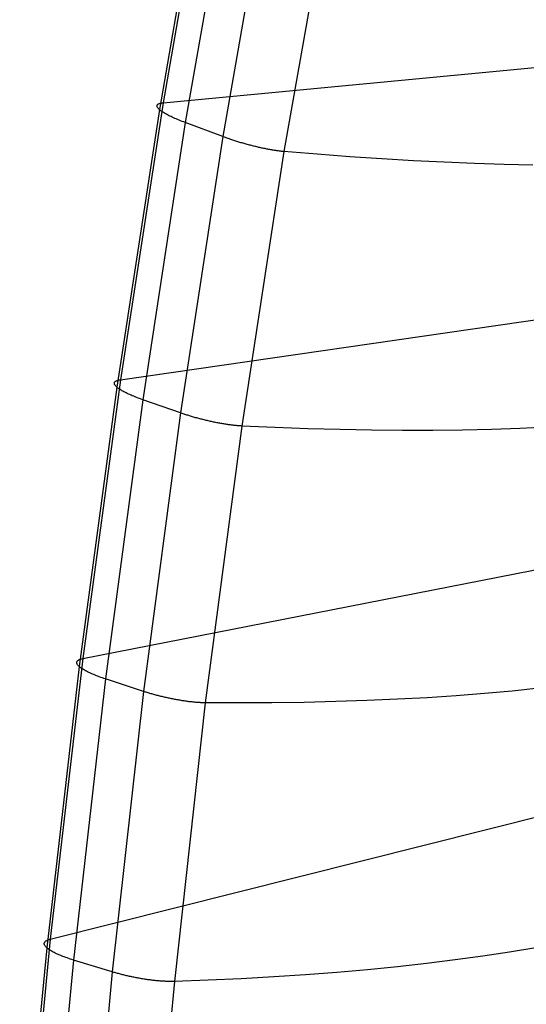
# Model space of a CAD drawing. Header units: millimetres. Extents: x 119 to 175.9, y -203.1 to -153.8.
# Tile 66 of 256: x 119.3 to 121, y -177.4 to -174. Entities that reach past the tile are written whole.
import ezdxf

# ---------------------------------------------------------------- set-up
doc = ezdxf.new("R2010")
doc.units = ezdxf.units.MM
doc.header["$MEASUREMENT"] = 0
doc.layers.add('Livello 03', color=5, linetype='Continuous', true_color=0x0000ff)

msp = doc.modelspace()

# ---------------------------------------------------------------- linework, layer by layer
at = {"layer": 'Livello 03'}
for p, q in [((119.9239, -173.2966, 57.747), (119.7561, -174.2564, 57.3509)), ((119.911, -173.3187, 57.8926), (119.7432, -174.2801, 57.495)), ((120.0015, -173.3661, 57.9995), (119.8337, -174.3256, 57.601)), ((120.1328, -173.4184, 58.0632), (119.9649, -174.3746, 57.6645)), ((120.3462, -173.4771, 58.0205), (120.1784, -174.4268, 57.6227)), ((119.7561, -174.2564, 57.3509), (122.1227, -174.0307, 52.6472)), ((119.7561, -174.2564, 57.3509), (119.6068, -175.2244, 56.9678)), ((119.7349, -174.267, 57.4384), (119.735, -174.2658, 57.432)), ((119.735, -174.2658, 57.432), (119.7354, -174.2647, 57.4256)), ((119.7354, -174.2647, 57.4256), (119.736, -174.2636, 57.4191)), ((119.736, -174.2636, 57.4191), (119.7368, -174.2626, 57.4127)), ((119.7368, -174.2626, 57.4127), (119.7378, -174.2617, 57.4063)), ((119.7378, -174.2617, 57.4063), (119.739, -174.2609, 57.3999)), ((119.739, -174.2609, 57.3999), (119.7404, -174.2601, 57.3936)), ((119.7404, -174.2601, 57.3936), (119.742, -174.2593, 57.3873)), ((119.742, -174.2593, 57.3873), (119.7439, -174.2587, 57.3811)), ((119.7439, -174.2587, 57.3811), (119.7459, -174.2581, 57.3749)), ((119.7459, -174.2581, 57.3749), (119.7482, -174.2575, 57.3688)), ((119.7482, -174.2575, 57.3688), (119.7506, -174.2571, 57.3627)), ((119.7506, -174.2571, 57.3627), (119.7533, -174.2567, 57.3567)), ((119.7533, -174.2567, 57.3567), (119.7561, -174.2564, 57.3509)), ((119.7432, -174.2801, 57.495), (119.594, -175.2501, 57.1112)), ((119.735, -174.2682, 57.4449), (119.7349, -174.267, 57.4384)), ((119.7352, -174.2695, 57.4513), (119.735, -174.2682, 57.4449)), ((119.7357, -174.2709, 57.4576), (119.7352, -174.2695, 57.4513)), ((119.7365, -174.2723, 57.464), (119.7357, -174.2709, 57.4576)), ((119.7374, -174.2737, 57.4703), (119.7365, -174.2723, 57.464)), ((119.7385, -174.2753, 57.4766), (119.7374, -174.2737, 57.4703)), ((119.7399, -174.2768, 57.4828), (119.7385, -174.2753, 57.4766)), ((119.7414, -174.2784, 57.4889), (119.7399, -174.2768, 57.4828)), ((119.7432, -174.2801, 57.495), (119.7414, -174.2784, 57.4889)), ((119.7452, -174.2818, 57.501), (119.7432, -174.2801, 57.495)), ((119.7474, -174.2835, 57.5069), (119.7452, -174.2818, 57.501)), ((119.7497, -174.2853, 57.5128), (119.7474, -174.2835, 57.5069)), ((119.7523, -174.2871, 57.5185), (119.7497, -174.2853, 57.5128)), ((119.7551, -174.2889, 57.5241), (119.7523, -174.2871, 57.5185)), ((119.758, -174.2908, 57.5296), (119.7551, -174.2889, 57.5241)), ((119.7612, -174.2927, 57.535), (119.758, -174.2908, 57.5296)), ((119.7645, -174.2947, 57.5403), (119.7612, -174.2927, 57.535)), ((119.7681, -174.2966, 57.5455), (119.7645, -174.2947, 57.5403)), ((119.7718, -174.2986, 57.5505), (119.7681, -174.2966, 57.5455)), ((119.7756, -174.3006, 57.5554), (119.7718, -174.2986, 57.5505)), ((119.8337, -174.3256, 57.601), (119.685, -175.2943, 57.2168)), ((119.7797, -174.3027, 57.5601), (119.7756, -174.3006, 57.5554)), ((119.7839, -174.3047, 57.5647), (119.7797, -174.3027, 57.5601)), ((119.7882, -174.3068, 57.5691), (119.7839, -174.3047, 57.5647)), ((119.7927, -174.3089, 57.5734), (119.7882, -174.3068, 57.5691)), ((119.7974, -174.311, 57.5775), (119.7927, -174.3089, 57.5734)), ((119.8022, -174.313, 57.5814), (119.7974, -174.311, 57.5775)), ((119.8071, -174.3151, 57.5851), (119.8022, -174.313, 57.5814)), ((119.8122, -174.3173, 57.5887), (119.8071, -174.3151, 57.5851)), ((119.8174, -174.3194, 57.5921), (119.8122, -174.3173, 57.5887)), ((119.8227, -174.3215, 57.5953), (119.8174, -174.3194, 57.5921)), ((119.8281, -174.3235, 57.5982), (119.8227, -174.3215, 57.5953)), ((119.8337, -174.3256, 57.601), (119.8281, -174.3235, 57.5982)), ((119.9649, -174.3746, 57.6645), (119.8337, -174.3256, 57.601)), ((119.9649, -174.3746, 57.6645), (119.8169, -175.3405, 57.28)), ((119.968, -174.3757, 57.6659), (119.9649, -174.3746, 57.6645)), ((119.971, -174.3769, 57.6673), (119.968, -174.3757, 57.6659)), ((119.9741, -174.378, 57.6686), (119.971, -174.3769, 57.6673)), ((119.9772, -174.3791, 57.6699), (119.9741, -174.378, 57.6686)), ((119.9804, -174.3802, 57.6711), (119.9772, -174.3791, 57.6699)), ((119.9836, -174.3814, 57.6722), (119.9804, -174.3802, 57.6711)), ((119.9869, -174.3825, 57.6733), (119.9836, -174.3814, 57.6722)), ((119.9902, -174.3836, 57.6743), (119.9869, -174.3825, 57.6733)), ((119.9935, -174.3847, 57.6753), (119.9902, -174.3836, 57.6743)), ((119.9969, -174.3858, 57.6762), (119.9935, -174.3847, 57.6753)), ((120.0003, -174.387, 57.6771), (119.9969, -174.3858, 57.6762)), ((120.0038, -174.3881, 57.6779), (120.0003, -174.387, 57.6771)), ((120.0072, -174.3892, 57.6786), (120.0038, -174.3881, 57.6779)), ((120.0107, -174.3903, 57.6792), (120.0072, -174.3892, 57.6786)), ((120.0143, -174.3914, 57.6798), (120.0107, -174.3903, 57.6792)), ((120.0178, -174.3925, 57.6803), (120.0143, -174.3914, 57.6798)), ((120.0214, -174.3936, 57.6807), (120.0178, -174.3925, 57.6803)), ((120.025, -174.3947, 57.6811), (120.0214, -174.3936, 57.6807)), ((120.0286, -174.3958, 57.6814), (120.025, -174.3947, 57.6811)), ((120.0322, -174.3968, 57.6816), (120.0286, -174.3958, 57.6814)), ((120.0359, -174.3979, 57.6818), (120.0322, -174.3968, 57.6816)), ((120.0396, -174.3989, 57.6818), (120.0359, -174.3979, 57.6818)), ((120.0432, -174.4, 57.6818), (120.0396, -174.3989, 57.6818)), ((120.0469, -174.401, 57.6818), (120.0432, -174.4, 57.6818)), ((120.0506, -174.402, 57.6816), (120.0469, -174.401, 57.6818)), ((120.0543, -174.403, 57.6814), (120.0506, -174.402, 57.6816)), ((120.058, -174.404, 57.6811), (120.0543, -174.403, 57.6814)), ((120.1784, -174.4268, 57.6227), (120.0312, -175.3864, 57.2386)), ((120.0617, -174.4049, 57.6807), (120.058, -174.404, 57.6811)), ((120.0655, -174.4059, 57.6803), (120.0617, -174.4049, 57.6807)), ((120.0692, -174.4068, 57.6797), (120.0655, -174.4059, 57.6803)), ((120.0728, -174.4078, 57.6791), (120.0692, -174.4068, 57.6797)), ((120.0765, -174.4087, 57.6784), (120.0728, -174.4078, 57.6791)), ((120.0802, -174.4096, 57.6777), (120.0765, -174.4087, 57.6784)), ((120.0839, -174.4104, 57.6768), (120.0802, -174.4096, 57.6777)), ((120.0875, -174.4113, 57.6759), (120.0839, -174.4104, 57.6768)), ((120.0912, -174.4121, 57.6749), (120.0875, -174.4113, 57.6759)), ((120.0948, -174.413, 57.6739), (120.0912, -174.4121, 57.6749)), ((120.0984, -174.4137, 57.6728), (120.0948, -174.413, 57.6739)), ((120.1019, -174.4145, 57.6716), (120.0984, -174.4137, 57.6728)), ((120.1055, -174.4153, 57.6703), (120.1019, -174.4145, 57.6716)), ((120.109, -174.416, 57.669), (120.1055, -174.4153, 57.6703)), ((120.1125, -174.4167, 57.6676), (120.109, -174.416, 57.669)), ((120.1159, -174.4174, 57.6661), (120.1125, -174.4167, 57.6676)), ((120.1193, -174.4181, 57.6646), (120.1159, -174.4174, 57.6661)), ((120.1227, -174.4187, 57.663), (120.1193, -174.4181, 57.6646)), ((120.1261, -174.4194, 57.6613), (120.1227, -174.4187, 57.663)), ((120.1294, -174.42, 57.6596), (120.1261, -174.4194, 57.6613)), ((120.1326, -174.4206, 57.6578), (120.1294, -174.42, 57.6596)), ((120.1359, -174.4211, 57.656), (120.1326, -174.4206, 57.6578)), ((120.139, -174.4217, 57.6541), (120.1359, -174.4211, 57.656)), ((120.1422, -174.4222, 57.6521), (120.139, -174.4217, 57.6541)), ((120.1453, -174.4227, 57.6501), (120.1422, -174.4222, 57.6521)), ((120.1483, -174.4231, 57.6481), (120.1453, -174.4227, 57.6501)), ((120.1513, -174.4236, 57.646), (120.1483, -174.4231, 57.6481)), ((120.1543, -174.424, 57.6438), (120.1513, -174.4236, 57.646)), ((120.1572, -174.4244, 57.6417), (120.1543, -174.424, 57.6438)), ((120.16, -174.4248, 57.6394), (120.1572, -174.4244, 57.6417)), ((120.1628, -174.4251, 57.6371), (120.16, -174.4248, 57.6394)), ((120.1655, -174.4255, 57.6348), (120.1628, -174.4251, 57.6371)), ((120.1682, -174.4258, 57.6325), (120.1655, -174.4255, 57.6348)), ((120.1708, -174.4261, 57.6301), (120.1682, -174.4258, 57.6325)), ((120.1734, -174.4263, 57.6276), (120.1708, -174.4261, 57.6301)), ((120.1759, -174.4266, 57.6252), (120.1734, -174.4263, 57.6276)), ((120.1784, -174.4268, 57.6227), (120.1759, -174.4266, 57.6252)), ((120.2946, -174.4364, 57.5008), (120.1784, -174.4268, 57.6227)), ((120.409, -174.445, 57.3763), (120.2946, -174.4364, 57.5008)), ((120.5213, -174.4525, 57.2493), (120.409, -174.445, 57.3763)), ((120.6315, -174.459, 57.1197), (120.5213, -174.4525, 57.2493)), ((120.7395, -174.4644, 56.9878), (120.6315, -174.459, 57.1197)), ((120.8453, -174.4687, 56.8536), (120.7395, -174.4644, 56.9878)), ((120.9487, -174.4719, 56.717), (120.8453, -174.4687, 56.8536)), ((121.0497, -174.474, 56.5782), (120.9487, -174.4719, 56.717)), ((119.6068, -175.2244, 56.9678), (121.9775, -174.8824, 52.2899)), ((119.6068, -175.2244, 56.9678), (119.4754, -176.1993, 56.5956)), ((119.5897, -175.2299, 57.0166), (119.5911, -175.229, 57.0103)), ((119.5911, -175.229, 57.0103), (119.5927, -175.2281, 57.0041)), ((119.5927, -175.2281, 57.0041), (119.5946, -175.2274, 56.9978)), ((119.5946, -175.2274, 56.9978), (119.5966, -175.2266, 56.9917)), ((119.5966, -175.2266, 56.9917), (119.5989, -175.226, 56.9856)), ((119.5989, -175.226, 56.9856), (119.6013, -175.2254, 56.9796)), ((119.6013, -175.2254, 56.9796), (119.604, -175.2249, 56.9736)), ((119.604, -175.2249, 56.9736), (119.6068, -175.2244, 56.9678)), ((119.594, -175.2501, 57.1112), (119.4629, -176.2272, 56.7388)), ((119.5856, -175.2366, 57.0549), (119.5857, -175.2353, 57.0485)), ((119.5857, -175.2379, 57.0613), (119.5856, -175.2366, 57.0549)), ((119.5857, -175.2353, 57.0485), (119.5861, -175.2341, 57.0421)), ((119.586, -175.2393, 57.0677), (119.5857, -175.2379, 57.0613)), ((119.5865, -175.2407, 57.074), (119.586, -175.2393, 57.0677)), ((119.5861, -175.2341, 57.0421), (119.5867, -175.233, 57.0357)), ((119.5872, -175.2421, 57.0803), (119.5865, -175.2407, 57.074)), ((119.5867, -175.233, 57.0357), (119.5875, -175.2319, 57.0293)), ((119.5881, -175.2436, 57.0866), (119.5872, -175.2421, 57.0803)), ((119.5875, -175.2319, 57.0293), (119.5885, -175.2309, 57.0229)), ((119.5893, -175.2452, 57.0928), (119.5881, -175.2436, 57.0866)), ((119.5885, -175.2309, 57.0229), (119.5897, -175.2299, 57.0166)), ((119.5907, -175.2468, 57.099), (119.5893, -175.2452, 57.0928)), ((119.5922, -175.2484, 57.1051), (119.5907, -175.2468, 57.099)), ((119.594, -175.2501, 57.1112), (119.5922, -175.2484, 57.1051)), ((119.596, -175.2518, 57.1172), (119.594, -175.2501, 57.1112)), ((119.5982, -175.2535, 57.1231), (119.596, -175.2518, 57.1172)), ((119.6006, -175.2553, 57.1289), (119.5982, -175.2535, 57.1231)), ((119.6032, -175.2571, 57.1346), (119.6006, -175.2553, 57.1289)), ((119.606, -175.2589, 57.1402), (119.6032, -175.2571, 57.1346)), ((119.609, -175.2608, 57.1457), (119.606, -175.2589, 57.1402)), ((119.6122, -175.2627, 57.151), (119.609, -175.2608, 57.1457)), ((119.6155, -175.2646, 57.1563), (119.6122, -175.2627, 57.151)), ((119.685, -175.2943, 57.2168), (119.5549, -176.2706, 56.8441)), ((119.6191, -175.2665, 57.1614), (119.6155, -175.2646, 57.1563)), ((119.6228, -175.2685, 57.1664), (119.6191, -175.2665, 57.1614)), ((119.6267, -175.2704, 57.1713), (119.6228, -175.2685, 57.1664)), ((119.6307, -175.2724, 57.176), (119.6267, -175.2704, 57.1713)), ((119.6349, -175.2744, 57.1806), (119.6307, -175.2724, 57.176)), ((119.6393, -175.2764, 57.185), (119.6349, -175.2744, 57.1806)), ((119.6439, -175.2784, 57.1892), (119.6393, -175.2764, 57.185)), ((119.6485, -175.2804, 57.1933), (119.6439, -175.2784, 57.1892)), ((119.6534, -175.2824, 57.1972), (119.6485, -175.2804, 57.1933)), ((119.6583, -175.2844, 57.2009), (119.6534, -175.2824, 57.1972)), ((119.6634, -175.2864, 57.2045), (119.6583, -175.2844, 57.2009)), ((119.6687, -175.2884, 57.2078), (119.6634, -175.2864, 57.2045)), ((119.674, -175.2904, 57.211), (119.6687, -175.2884, 57.2078)), ((119.6794, -175.2924, 57.214), (119.674, -175.2904, 57.211)), ((119.685, -175.2943, 57.2168), (119.6794, -175.2924, 57.214)), ((119.8169, -175.3405, 57.28), (119.685, -175.2943, 57.2168)), ((119.8169, -175.3405, 57.28), (119.688, -176.3142, 56.9072)), ((119.8199, -175.3415, 57.2814), (119.8169, -175.3405, 57.28)), ((119.823, -175.3426, 57.2828), (119.8199, -175.3415, 57.2814)), ((119.8261, -175.3436, 57.2841), (119.823, -175.3426, 57.2828)), ((119.8293, -175.3447, 57.2853), (119.8261, -175.3436, 57.2841)), ((119.8325, -175.3457, 57.2865), (119.8293, -175.3447, 57.2853)), ((119.8357, -175.3468, 57.2877), (119.8325, -175.3457, 57.2865)), ((119.839, -175.3478, 57.2888), (119.8357, -175.3468, 57.2877)), ((119.8423, -175.3489, 57.2898), (119.839, -175.3478, 57.2888)), ((119.8457, -175.3499, 57.2908), (119.8423, -175.3489, 57.2898)), ((119.849, -175.3509, 57.2917), (119.8457, -175.3499, 57.2908)), ((119.8525, -175.352, 57.2925), (119.849, -175.3509, 57.2917)), ((119.8559, -175.353, 57.2933), (119.8525, -175.352, 57.2925)), ((119.8594, -175.354, 57.294), (119.8559, -175.353, 57.2933)), ((119.8629, -175.3551, 57.2947), (119.8594, -175.354, 57.294)), ((119.8665, -175.3561, 57.2952), (119.8629, -175.3551, 57.2947)), ((119.87, -175.3571, 57.2958), (119.8665, -175.3561, 57.2952)), ((119.8736, -175.3581, 57.2962), (119.87, -175.3571, 57.2958)), ((119.8772, -175.3591, 57.2966), (119.8736, -175.3581, 57.2962)), ((119.8809, -175.36, 57.2969), (119.8772, -175.3591, 57.2966)), ((119.8845, -175.361, 57.2971), (119.8809, -175.36, 57.2969)), ((119.8882, -175.362, 57.2972), (119.8845, -175.361, 57.2971)), ((119.8919, -175.3629, 57.2973), (119.8882, -175.362, 57.2972)), ((119.8956, -175.3639, 57.2973), (119.8919, -175.3629, 57.2973)), ((119.8993, -175.3648, 57.2972), (119.8956, -175.3639, 57.2973)), ((119.903, -175.3657, 57.2971), (119.8993, -175.3648, 57.2972)), ((119.9067, -175.3666, 57.2969), (119.903, -175.3657, 57.2971)), ((119.9104, -175.3675, 57.2966), (119.9067, -175.3666, 57.2969)), ((120.0312, -175.3864, 57.2386), (119.9038, -176.3539, 56.8657)), ((119.9142, -175.3683, 57.2962), (119.9104, -175.3675, 57.2966)), ((119.9179, -175.3692, 57.2957), (119.9142, -175.3683, 57.2962)), ((119.9216, -175.37, 57.2952), (119.9179, -175.3692, 57.2957)), ((119.9253, -175.3708, 57.2946), (119.9216, -175.37, 57.2952)), ((119.929, -175.3716, 57.2939), (119.9253, -175.3708, 57.2946)), ((119.9327, -175.3724, 57.2932), (119.929, -175.3716, 57.2939)), ((119.9364, -175.3732, 57.2924), (119.9327, -175.3724, 57.2932)), ((119.94, -175.3739, 57.2915), (119.9364, -175.3732, 57.2924)), ((119.9437, -175.3747, 57.2905), (119.94, -175.3739, 57.2915)), ((119.9473, -175.3754, 57.2894), (119.9437, -175.3747, 57.2905)), ((119.9509, -175.3761, 57.2883), (119.9473, -175.3754, 57.2894)), ((119.9545, -175.3767, 57.2871), (119.9509, -175.3761, 57.2883)), ((119.958, -175.3774, 57.2859), (119.9545, -175.3767, 57.2871)), ((119.9616, -175.378, 57.2846), (119.958, -175.3774, 57.2859)), ((119.9651, -175.3786, 57.2832), (119.9616, -175.378, 57.2846)), ((119.9685, -175.3792, 57.2817), (119.9651, -175.3786, 57.2832)), ((119.972, -175.3797, 57.2802), (119.9685, -175.3792, 57.2817)), ((119.9754, -175.3803, 57.2786), (119.972, -175.3797, 57.2802)), ((119.9787, -175.3808, 57.2769), (119.9754, -175.3803, 57.2786)), ((119.982, -175.3813, 57.2752), (119.9787, -175.3808, 57.2769)), ((119.9853, -175.3818, 57.2735), (119.982, -175.3813, 57.2752)), ((119.9886, -175.3822, 57.2716), (119.9853, -175.3818, 57.2735)), ((119.9917, -175.3827, 57.2698), (119.9886, -175.3822, 57.2716)), ((119.9949, -175.3831, 57.2678), (119.9917, -175.3827, 57.2698)), ((119.998, -175.3834, 57.2658), (119.9949, -175.3831, 57.2678)), ((120.0011, -175.3838, 57.2638), (119.998, -175.3834, 57.2658)), ((120.0041, -175.3841, 57.2617), (120.0011, -175.3838, 57.2638)), ((120.007, -175.3845, 57.2596), (120.0041, -175.3841, 57.2617)), ((120.0099, -175.3848, 57.2574), (120.007, -175.3845, 57.2596)), ((120.0128, -175.385, 57.2552), (120.0099, -175.3848, 57.2574)), ((120.0156, -175.3853, 57.2529), (120.0128, -175.385, 57.2552)), ((120.0183, -175.3855, 57.2506), (120.0156, -175.3853, 57.2529)), ((120.021, -175.3857, 57.2483), (120.0183, -175.3855, 57.2506)), ((120.0236, -175.3859, 57.2459), (120.021, -175.3857, 57.2483)), ((120.0262, -175.3861, 57.2435), (120.0236, -175.3859, 57.2459)), ((120.0287, -175.3862, 57.241), (120.0262, -175.3861, 57.2435)), ((120.0312, -175.3864, 57.2386), (120.0287, -175.3862, 57.241)), ((120.1478, -175.3915, 57.1174), (120.0312, -175.3864, 57.2386)), ((120.2625, -175.3956, 56.9936), (120.1478, -175.3915, 57.1174)), ((120.3751, -175.3986, 56.8673), (120.2625, -175.3956, 56.9936)), ((120.4856, -175.4007, 56.7385), (120.3751, -175.3986, 56.8673)), ((120.5939, -175.4017, 56.6074), (120.4856, -175.4007, 56.7385)), ((120.6999, -175.4016, 56.4739), (120.5939, -175.4017, 56.6074)), ((120.8036, -175.4005, 56.3381), (120.6999, -175.4016, 56.4739)), ((120.9049, -175.3983, 56.2001), (120.8036, -175.4005, 56.3381)), ((121.0036, -175.3951, 56.06), (120.9049, -175.3983, 56.2001)), ((121.0997, -175.3908, 55.9178), (121.0036, -175.3951, 56.06)), ((119.4754, -176.1993, 56.5956), (121.8508, -175.7328, 51.9225)), ((119.4629, -176.2272, 56.7388), (119.3494, -177.2104, 56.3764)), ((119.4754, -176.1993, 56.5956), (119.3614, -177.1799, 56.2328)), ((119.4543, -176.2132, 56.6826), (119.4544, -176.2119, 56.6762)), ((119.4544, -176.2146, 56.6889), (119.4543, -176.2132, 56.6826)), ((119.4544, -176.2119, 56.6762), (119.4547, -176.2106, 56.6698)), ((119.4547, -176.216, 56.6953), (119.4544, -176.2146, 56.6889)), ((119.4547, -176.2106, 56.6698), (119.4553, -176.2093, 56.6634)), ((119.4552, -176.2175, 56.7017), (119.4547, -176.216, 56.6953)), ((119.456, -176.219, 56.708), (119.4552, -176.2175, 56.7017)), ((119.4553, -176.2093, 56.6634), (119.4561, -176.2081, 56.657)), ((119.4569, -176.2206, 56.7142), (119.456, -176.219, 56.708)), ((119.4561, -176.2081, 56.657), (119.457, -176.207, 56.6507)), ((119.4581, -176.2222, 56.7205), (119.4569, -176.2206, 56.7142)), ((119.457, -176.207, 56.6507), (119.4582, -176.2059, 56.6443)), ((119.4595, -176.2238, 56.7266), (119.4581, -176.2222, 56.7205)), ((119.4582, -176.2059, 56.6443), (119.4597, -176.2049, 56.638)), ((119.4611, -176.2255, 56.7327), (119.4595, -176.2238, 56.7266)), ((119.4597, -176.2049, 56.638), (119.4613, -176.2039, 56.6318)), ((119.4629, -176.2272, 56.7388), (119.4611, -176.2255, 56.7327)), ((119.4613, -176.2039, 56.6318), (119.4631, -176.203, 56.6256)), ((119.4649, -176.229, 56.7447), (119.4629, -176.2272, 56.7388)), ((119.4631, -176.203, 56.6256), (119.4652, -176.2021, 56.6194)), ((119.4652, -176.2021, 56.6194), (119.4674, -176.2013, 56.6134)), ((119.4674, -176.2013, 56.6134), (119.4699, -176.2006, 56.6073)), ((119.4699, -176.2006, 56.6073), (119.4725, -176.1999, 56.6014)), ((119.4725, -176.1999, 56.6014), (119.4754, -176.1993, 56.5956)), ((119.4672, -176.2307, 56.7506), (119.4649, -176.229, 56.7447)), ((119.4696, -176.2325, 56.7564), (119.4672, -176.2307, 56.7506)), ((119.4722, -176.2343, 56.7621), (119.4696, -176.2325, 56.7564)), ((119.4751, -176.2362, 56.7677), (119.4722, -176.2343, 56.7621)), ((119.4781, -176.238, 56.7732), (119.4751, -176.2362, 56.7677)), ((119.4813, -176.2399, 56.7786), (119.4781, -176.238, 56.7732)), ((119.4847, -176.2418, 56.7838), (119.4813, -176.2399, 56.7786)), ((119.4883, -176.2437, 56.7889), (119.4847, -176.2418, 56.7838)), ((119.492, -176.2456, 56.7939), (119.4883, -176.2437, 56.7889)), ((119.496, -176.2476, 56.7988), (119.492, -176.2456, 56.7939)), ((119.5001, -176.2495, 56.8035), (119.496, -176.2476, 56.7988)), ((119.5043, -176.2514, 56.808), (119.5001, -176.2495, 56.8035)), ((119.5088, -176.2534, 56.8124), (119.5043, -176.2514, 56.808)), ((119.5134, -176.2553, 56.8166), (119.5088, -176.2534, 56.8124)), ((119.5181, -176.2573, 56.8207), (119.5134, -176.2553, 56.8166)), ((119.523, -176.2592, 56.8246), (119.5181, -176.2573, 56.8207)), ((119.528, -176.2611, 56.8283), (119.523, -176.2592, 56.8246)), ((119.5331, -176.263, 56.8319), (119.528, -176.2611, 56.8283)), ((119.5549, -176.2706, 56.8441), (119.4428, -177.253, 56.4818)), ((119.5384, -176.2649, 56.8352), (119.5331, -176.263, 56.8319)), ((119.5438, -176.2668, 56.8384), (119.5384, -176.2649, 56.8352)), ((119.5493, -176.2687, 56.8414), (119.5438, -176.2668, 56.8384)), ((119.5549, -176.2706, 56.8441), (119.5493, -176.2687, 56.8414)), ((119.688, -176.3142, 56.9072), (119.5549, -176.2706, 56.8441)), ((119.688, -176.3142, 56.9072), (119.5777, -177.2942, 56.5447)), ((119.6911, -176.3151, 56.9086), (119.688, -176.3142, 56.9072)), ((119.6941, -176.3161, 56.91), (119.6911, -176.3151, 56.9086)), ((119.6973, -176.3171, 56.9113), (119.6941, -176.3161, 56.91)), ((119.7005, -176.3181, 56.9125), (119.6973, -176.3171, 56.9113)), ((119.7037, -176.3191, 56.9137), (119.7005, -176.3181, 56.9125)), ((119.707, -176.3201, 56.9149), (119.7037, -176.3191, 56.9137)), ((119.7103, -176.3211, 56.916), (119.707, -176.3201, 56.9149)), ((119.7136, -176.322, 56.917), (119.7103, -176.3211, 56.916)), ((119.717, -176.323, 56.918), (119.7136, -176.322, 56.917)), ((119.7204, -176.324, 56.9189), (119.717, -176.323, 56.918)), ((119.7239, -176.3249, 56.9197), (119.7204, -176.324, 56.9189)), ((119.7273, -176.3259, 56.9205), (119.7239, -176.3249, 56.9197)), ((119.7309, -176.3268, 56.9212), (119.7273, -176.3259, 56.9205)), ((119.7344, -176.3278, 56.9218), (119.7309, -176.3268, 56.9212)), ((119.738, -176.3287, 56.9224), (119.7344, -176.3278, 56.9218)), ((119.7416, -176.3296, 56.9229), (119.738, -176.3287, 56.9224)), ((119.7452, -176.3305, 56.9234), (119.7416, -176.3296, 56.9229)), ((119.7488, -176.3314, 56.9237), (119.7452, -176.3305, 56.9234)), ((120.7812, -176.3293, 55.8281), (120.6796, -176.3359, 55.9659)), ((120.8803, -176.3216, 55.6881), (120.7812, -176.3293, 55.8281)), ((120.9767, -176.3129, 55.5461), (120.8803, -176.3216, 55.6881)), ((121.0705, -176.3032, 55.4021), (120.9767, -176.3129, 55.5461)), ((119.7525, -176.3323, 56.924), (119.7488, -176.3314, 56.9237)), ((119.7562, -176.3332, 56.9242), (119.7525, -176.3323, 56.924)), ((119.7599, -176.3341, 56.9244), (119.7562, -176.3332, 56.9242)), ((119.7636, -176.3349, 56.9245), (119.7599, -176.3341, 56.9244)), ((119.7673, -176.3357, 56.9245), (119.7636, -176.3349, 56.9245)), ((119.771, -176.3366, 56.9244), (119.7673, -176.3357, 56.9245)), ((119.7748, -176.3374, 56.9242), (119.771, -176.3366, 56.9244)), ((119.7785, -176.3382, 56.924), (119.7748, -176.3374, 56.9242)), ((119.7823, -176.339, 56.9237), (119.7785, -176.3382, 56.924)), ((119.786, -176.3397, 56.9233), (119.7823, -176.339, 56.9237)), ((119.7898, -176.3405, 56.9229), (119.786, -176.3397, 56.9233)), ((119.7935, -176.3412, 56.9223), (119.7898, -176.3405, 56.9229)), ((119.7973, -176.3419, 56.9217), (119.7935, -176.3412, 56.9223)), ((119.9038, -176.3539, 56.8657), (119.7956, -177.328, 56.5028)), ((119.801, -176.3426, 56.9211), (119.7973, -176.3419, 56.9217)), ((119.8047, -176.3433, 56.9203), (119.801, -176.3426, 56.9211)), ((119.8084, -176.344, 56.9195), (119.8047, -176.3433, 56.9203)), ((119.8121, -176.3446, 56.9186), (119.8084, -176.344, 56.9195)), ((119.8158, -176.3452, 56.9176), (119.8121, -176.3446, 56.9186)), ((119.8194, -176.3458, 56.9166), (119.8158, -176.3452, 56.9176)), ((119.823, -176.3464, 56.9154), (119.8194, -176.3458, 56.9166)), ((119.8266, -176.3469, 56.9143), (119.823, -176.3464, 56.9154)), ((119.8302, -176.3475, 56.913), (119.8266, -176.3469, 56.9143)), ((119.8338, -176.348, 56.9117), (119.8302, -176.3475, 56.913)), ((119.8373, -176.3485, 56.9103), (119.8338, -176.348, 56.9117)), ((119.8408, -176.349, 56.9088), (119.8373, -176.3485, 56.9103)), ((119.8442, -176.3494, 56.9073), (119.8408, -176.349, 56.9088)), ((119.8477, -176.3499, 56.9057), (119.8442, -176.3494, 56.9073)), ((119.851, -176.3503, 56.9041), (119.8477, -176.3499, 56.9057)), ((119.8544, -176.3506, 56.9024), (119.851, -176.3503, 56.9041)), ((119.8577, -176.351, 56.9006), (119.8544, -176.3506, 56.9024)), ((119.8609, -176.3514, 56.8988), (119.8577, -176.351, 56.9006)), ((119.8641, -176.3517, 56.8969), (119.8609, -176.3514, 56.8988)), ((119.8673, -176.352, 56.895), (119.8641, -176.3517, 56.8969)), ((119.8704, -176.3523, 56.893), (119.8673, -176.352, 56.895)), ((119.8735, -176.3525, 56.8909), (119.8704, -176.3523, 56.893)), ((119.8765, -176.3527, 56.8888), (119.8735, -176.3525, 56.8909)), ((119.8795, -176.353, 56.8867), (119.8765, -176.3527, 56.8888)), ((119.8824, -176.3532, 56.8845), (119.8795, -176.353, 56.8867)), ((119.8853, -176.3533, 56.8823), (119.8824, -176.3532, 56.8845)), ((119.8881, -176.3535, 56.88), (119.8853, -176.3533, 56.8823)), ((119.8909, -176.3536, 56.8777), (119.8881, -176.3535, 56.88)), ((119.8936, -176.3537, 56.8754), (119.8909, -176.3536, 56.8777)), ((119.8962, -176.3538, 56.873), (119.8936, -176.3537, 56.8754)), ((119.8988, -176.3539, 56.8706), (119.8962, -176.3538, 56.873)), ((119.9013, -176.3539, 56.8682), (119.8988, -176.3539, 56.8706)), ((119.9038, -176.3539, 56.8657), (119.9013, -176.3539, 56.8682)), ((120.021, -176.3544, 56.7446), (119.9038, -176.3539, 56.8657)), ((120.1361, -176.3538, 56.6209), (120.021, -176.3544, 56.7446)), ((120.2493, -176.3523, 56.4947), (120.1361, -176.3538, 56.6209)), ((120.3603, -176.3497, 56.3661), (120.2493, -176.3523, 56.4947)), ((120.469, -176.3462, 56.235), (120.3603, -176.3497, 56.3661)), ((120.5755, -176.3416, 56.1016), (120.469, -176.3462, 56.235)), ((120.6796, -176.3359, 55.9659), (120.5755, -176.3416, 56.1016)), ((119.3614, -177.1799, 56.2328), (121.7412, -176.5815, 51.5461)), ((119.3614, -177.1799, 56.2328), (119.2657, -178.1647, 55.8767)), ((119.3408, -177.1929, 56.3072), (119.3413, -177.1915, 56.3008)), ((119.3413, -177.1915, 56.3008), (119.3421, -177.1902, 56.2944)), ((119.3421, -177.1902, 56.2944), (119.3431, -177.1889, 56.2881)), ((119.3431, -177.1889, 56.2881), (119.3442, -177.1877, 56.2817)), ((119.3442, -177.1877, 56.2817), (119.3456, -177.1865, 56.2754)), ((119.3456, -177.1865, 56.2754), (119.3473, -177.1854, 56.2692)), ((119.3473, -177.1854, 56.2692), (119.3491, -177.1844, 56.2629)), ((119.3491, -177.1844, 56.2629), (119.3511, -177.1834, 56.2568)), ((119.3511, -177.1834, 56.2568), (119.3534, -177.1824, 56.2507)), ((119.3534, -177.1824, 56.2507), (119.3558, -177.1815, 56.2446)), ((119.3558, -177.1815, 56.2446), (119.3585, -177.1807, 56.2387)), ((119.3585, -177.1807, 56.2387), (119.3614, -177.1799, 56.2328)), ((119.3494, -177.2104, 56.3764), (119.2545, -178.1979, 56.021)), ((119.3404, -177.1957, 56.3201), (119.3405, -177.1943, 56.3136)), ((119.3405, -177.1972, 56.3264), (119.3404, -177.1957, 56.3201)), ((119.3405, -177.1943, 56.3136), (119.3408, -177.1929, 56.3072)), ((119.3409, -177.1987, 56.3328), (119.3405, -177.1972, 56.3264)), ((119.3414, -177.2003, 56.3392), (119.3409, -177.1987, 56.3328)), ((119.3422, -177.2019, 56.3455), (119.3414, -177.2003, 56.3392)), ((119.3432, -177.2035, 56.3518), (119.3422, -177.2019, 56.3455)), ((119.3444, -177.2052, 56.358), (119.3432, -177.2035, 56.3518)), ((119.3459, -177.2069, 56.3642), (119.3444, -177.2052, 56.358)), ((119.3475, -177.2086, 56.3703), (119.3459, -177.2069, 56.3642)), ((119.3494, -177.2104, 56.3764), (119.3475, -177.2086, 56.3703)), ((119.3515, -177.2121, 56.3823), (119.3494, -177.2104, 56.3764)), ((119.3537, -177.2139, 56.3882), (119.3515, -177.2121, 56.3823)), ((119.3562, -177.2158, 56.394), (119.3537, -177.2139, 56.3882)), ((119.3589, -177.2176, 56.3997), (119.3562, -177.2158, 56.394)), ((119.3618, -177.2195, 56.4053), (119.3589, -177.2176, 56.3997)), ((119.3649, -177.2213, 56.4108), (119.3618, -177.2195, 56.4053)), ((119.3681, -177.2232, 56.4162), (119.3649, -177.2213, 56.4108)), ((119.3716, -177.2251, 56.4214), (119.3681, -177.2232, 56.4162)), ((119.3753, -177.227, 56.4266), (119.3716, -177.2251, 56.4214)), ((120.9683, -177.2253, 55.0341), (120.8741, -177.2396, 55.1786)), ((121.0597, -177.21, 54.8877), (120.9683, -177.2253, 55.0341)), ((119.4428, -177.253, 56.4818), (119.3499, -178.24, 56.1267)), ((119.3791, -177.2289, 56.4316), (119.3753, -177.227, 56.4266)), ((119.3831, -177.2308, 56.4364), (119.3791, -177.2289, 56.4316)), ((119.3872, -177.2327, 56.4411), (119.3831, -177.2308, 56.4364)), ((119.3916, -177.2346, 56.4457), (119.3872, -177.2327, 56.4411)), ((119.3961, -177.2365, 56.4501), (119.3916, -177.2346, 56.4457)), ((119.4007, -177.2384, 56.4543), (119.3961, -177.2365, 56.4501)), ((119.4055, -177.2403, 56.4584), (119.4007, -177.2384, 56.4543)), ((119.4105, -177.2421, 56.4623), (119.4055, -177.2403, 56.4584)), ((119.4156, -177.244, 56.466), (119.4105, -177.2421, 56.4623)), ((119.4208, -177.2458, 56.4695), (119.4156, -177.244, 56.466)), ((119.4261, -177.2477, 56.4729), (119.4208, -177.2458, 56.4695)), ((119.4316, -177.2495, 56.476), (119.4261, -177.2477, 56.4729)), ((119.4372, -177.2513, 56.479), (119.4316, -177.2495, 56.476)), ((119.4428, -177.253, 56.4818), (119.4372, -177.2513, 56.479)), ((119.5777, -177.2942, 56.5447), (119.4428, -177.253, 56.4818)), ((120.7773, -177.2529, 55.321), (120.6778, -177.2652, 55.4615)), ((120.8741, -177.2396, 55.1786), (120.7773, -177.2529, 55.321)), ((119.5777, -177.2942, 56.5447), (119.4869, -178.2789, 56.1896)), ((119.5808, -177.2952, 56.5461), (119.5777, -177.2942, 56.5447)), ((120.4711, -177.2869, 55.7359), (120.3641, -177.2962, 55.8698)), ((120.5757, -177.2766, 55.5998), (120.4711, -177.2869, 55.7359)), ((120.6778, -177.2652, 55.4615), (120.5757, -177.2766, 55.5998)), ((119.5839, -177.2961, 56.5475), (119.5808, -177.2952, 56.5461)), ((119.5871, -177.297, 56.5488), (119.5839, -177.2961, 56.5475)), ((119.5903, -177.298, 56.5501), (119.5871, -177.297, 56.5488)), ((119.5936, -177.2989, 56.5513), (119.5903, -177.298, 56.5501)), ((119.5969, -177.2998, 56.5524), (119.5936, -177.2989, 56.5513)), ((119.6002, -177.3007, 56.5535), (119.5969, -177.2998, 56.5524)), ((119.6036, -177.3016, 56.5545), (119.6002, -177.3007, 56.5535)), ((119.607, -177.3025, 56.5555), (119.6036, -177.3016, 56.5545)), ((119.6105, -177.3034, 56.5564), (119.607, -177.3025, 56.5555)), ((119.614, -177.3043, 56.5572), (119.6105, -177.3034, 56.5564)), ((119.6175, -177.3052, 56.558), (119.614, -177.3043, 56.5572)), ((119.621, -177.306, 56.5587), (119.6175, -177.3052, 56.558)), ((119.6246, -177.3069, 56.5593), (119.621, -177.306, 56.5587)), ((119.6282, -177.3077, 56.5599), (119.6246, -177.3069, 56.5593)), ((119.6319, -177.3086, 56.5604), (119.6282, -177.3077, 56.5599)), ((119.6356, -177.3094, 56.5608), (119.6319, -177.3086, 56.5604)), ((119.6392, -177.3102, 56.5612), (119.6356, -177.3094, 56.5608)), ((119.6429, -177.311, 56.5615), (119.6392, -177.3102, 56.5612)), ((119.6467, -177.3118, 56.5617), (119.6429, -177.311, 56.5615)), ((119.6504, -177.3126, 56.5618), (119.6467, -177.3118, 56.5617)), ((119.6542, -177.3134, 56.5619), (119.6504, -177.3126, 56.5618)), ((119.6579, -177.3141, 56.5619), (119.6542, -177.3134, 56.5619)), ((119.6617, -177.3148, 56.5618), (119.6579, -177.3141, 56.5619)), ((119.6655, -177.3155, 56.5616), (119.6617, -177.3148, 56.5618)), ((119.6693, -177.3162, 56.5614), (119.6655, -177.3155, 56.5616)), ((119.673, -177.3169, 56.5611), (119.6693, -177.3162, 56.5614)), ((119.6768, -177.3176, 56.5607), (119.673, -177.3169, 56.5611)), ((119.6806, -177.3182, 56.5603), (119.6768, -177.3176, 56.5607)), ((119.6844, -177.3189, 56.5597), (119.6806, -177.3182, 56.5603)), ((119.6882, -177.3195, 56.5591), (119.6844, -177.3189, 56.5597)), ((119.6919, -177.3201, 56.5584), (119.6882, -177.3195, 56.5591)), ((119.6957, -177.3206, 56.5577), (119.6919, -177.3201, 56.5584)), ((119.6994, -177.3212, 56.5568), (119.6957, -177.3206, 56.5577)), ((119.7032, -177.3217, 56.5559), (119.6994, -177.3212, 56.5568)), ((119.7069, -177.3222, 56.5549), (119.7032, -177.3217, 56.5559)), ((119.7105, -177.3227, 56.5539), (119.7069, -177.3222, 56.5549)), ((119.7956, -177.328, 56.5028), (119.7076, -178.3065, 56.1469)), ((119.7142, -177.3232, 56.5528), (119.7105, -177.3227, 56.5539)), ((119.7178, -177.3237, 56.5516), (119.7142, -177.3232, 56.5528)), ((119.7215, -177.3241, 56.5503), (119.7178, -177.3237, 56.5516)), ((119.725, -177.3245, 56.549), (119.7215, -177.3241, 56.5503)), ((119.7286, -177.3249, 56.5476), (119.725, -177.3245, 56.549)), ((119.7321, -177.3252, 56.5461), (119.7286, -177.3249, 56.5476)), ((119.7356, -177.3256, 56.5446), (119.7321, -177.3252, 56.5461)), ((119.739, -177.3259, 56.543), (119.7356, -177.3256, 56.5446)), ((119.7424, -177.3262, 56.5413), (119.739, -177.3259, 56.543)), ((119.7458, -177.3265, 56.5396), (119.7424, -177.3262, 56.5413)), ((119.7491, -177.3267, 56.5378), (119.7458, -177.3265, 56.5396)), ((119.7524, -177.327, 56.536), (119.7491, -177.3267, 56.5378)), ((119.7557, -177.3272, 56.5341), (119.7524, -177.327, 56.536)), ((119.7589, -177.3274, 56.5321), (119.7557, -177.3272, 56.5341)), ((119.762, -177.3275, 56.5301), (119.7589, -177.3274, 56.5321)), ((119.7651, -177.3277, 56.5281), (119.762, -177.3275, 56.5301)), ((119.7681, -177.3278, 56.526), (119.7651, -177.3277, 56.5281)), ((119.7711, -177.3279, 56.5239), (119.7681, -177.3278, 56.526)), ((119.7741, -177.328, 56.5217), (119.7711, -177.3279, 56.5239)), ((119.777, -177.3281, 56.5194), (119.7741, -177.328, 56.5217)), ((119.7798, -177.3281, 56.5172), (119.777, -177.3281, 56.5194)), ((119.7826, -177.3281, 56.5149), (119.7798, -177.3281, 56.5172)), ((119.7853, -177.3281, 56.5125), (119.7826, -177.3281, 56.5149)), ((119.788, -177.3281, 56.5101), (119.7853, -177.3281, 56.5125)), ((119.7906, -177.3281, 56.5077), (119.788, -177.3281, 56.5101)), ((119.7931, -177.328, 56.5053), (119.7906, -177.3281, 56.5077)), ((119.7956, -177.328, 56.5028), (119.7931, -177.328, 56.5053)), ((119.9135, -177.3236, 56.3812), (119.7956, -177.328, 56.5028)), ((120.0294, -177.3182, 56.2571), (119.9135, -177.3236, 56.3812)), ((120.1431, -177.3119, 56.1304), (120.0294, -177.3182, 56.2571)), ((120.2547, -177.3046, 56.0013), (120.1431, -177.3119, 56.1304)), ((120.3641, -177.2962, 55.8698), (120.2547, -177.3046, 56.0013))]:
    msp.add_line(p, q, dxfattribs=at)

doc.saveas('drawing.dxf')
